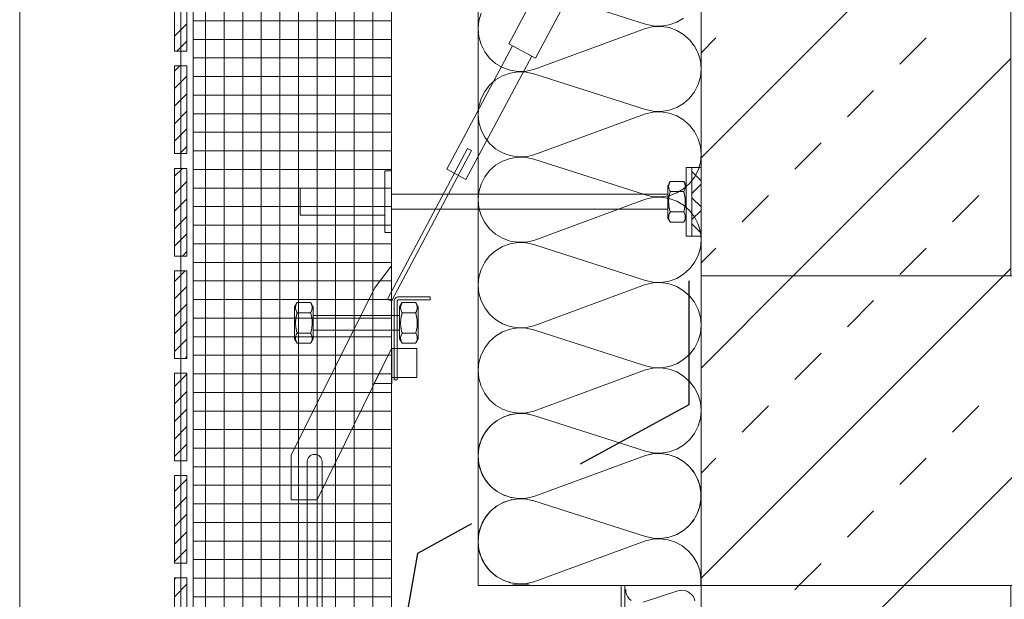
# Model space of a CAD drawing. Header units: metres. Extents: x 69 to 122.5, y -21.4 to -4.6.
# Tile 141 of 250: x 76.845 to 77.64, y -11.972 to -11.504. Entities that reach past the tile are written whole.
import ezdxf

# ---------------------------------------------------------------- set-up
doc = ezdxf.new("R2010")
doc.units = ezdxf.units.M
doc.header["$LTSCALE"] = 0.02
doc.linetypes.add('gestrichelt - 01', pattern=[2, 1, -1])
doc.linetypes.add('ISO-07 Punktiert', pattern=[0.889, 0.127, -0.762])
for name, color, linetype, lineweight in [('013_Beton und Stahlbetonarbeiten-320 Abdichtung', 7, 'gestrichelt - 01', 25), ('013_Beton und Stahlbetonarbeiten-allg.', 7, 'Continuous', 13), ('014_Fassadenarbeiten-330 Betonfertigteil Brüstung', 7, 'Continuous', 9), ('014_Fassadenarbeiten-330 Betonfertigteile horizontal', 7, 'Continuous', 9), ('014_Fassadenarbeiten-330 Fassadenplattenanker', 7, 'Continuous', 9), ('032_Metallarbeiten-Fenster', 7, 'Continuous', 5), ('Keine', 7, 'Continuous', 9)]:
    doc.layers.add(name, color=color, linetype=linetype, lineweight=lineweight)
doc.layers.add('014_Fassadenarbeiten-000 Aufsicht Betonfertigteile', color=7, linetype='Continuous', lineweight=9, true_color=0xc0c0c0)
doc.layers.add('014_Fassadenarbeiten-330 mineralische Dämmung', color=7, linetype='Continuous', lineweight=9, true_color=0x666666)

msp = doc.modelspace()

# ---------------------------------------------------------------- linework, layer by layer
at = {"layer": '013_Beton und Stahlbetonarbeiten-320 Abdichtung'}
msp.add_lwpolyline([(77.385, -11.71492), (77.385, -11.81492), (77.16603, -11.93492), (77.145, -12.05492), (76.975, -12.05492)], dxfattribs=at)
at = {"layer": '013_Beton und Stahlbetonarbeiten-allg.', "color": 251, "linetype": 'Continuous', "lineweight": 5, "true_color": 0x555555}
for p, q in [((77.645, -11.3656), (77.395, -11.6156)), ((77.645, -11.53531), (77.46939, -11.71092)), ((77.645, -11.70501), (77.6391, -11.71092)), ((77.6391, -11.71092), (77.395, -11.95501)), ((77.46939, -11.71092), (77.395, -11.78531)), ((77.8088, -11.71092), (77.5588, -11.96092)), ((77.5588, -11.96092), (77.395, -12.12472))]:
    msp.add_line(p, q, dxfattribs=at)
at = {"layer": '013_Beton und Stahlbetonarbeiten-allg.', "color": 251, "linetype": 'Continuous', "lineweight": 9, "true_color": 0x555555}
for p, q in [((77.395, -11.53075), (77.40698, -11.51877)), ((77.55547, -11.53998), (77.57668, -11.51877)), ((77.51305, -11.58241), (77.53426, -11.5612)), ((77.47062, -11.62484), (77.49183, -11.60362)), ((77.42819, -11.66726), (77.44941, -11.64605)), ((77.5979, -11.66726), (77.61911, -11.64605)), ((77.395, -11.70045), (77.40698, -11.68848)), ((77.55547, -11.70969), (77.57668, -11.68848)), ((77.51305, -11.75211), (77.53426, -11.7309)), ((77.47062, -11.79454), (77.49183, -11.77333)), ((77.42819, -11.83697), (77.44941, -11.81575)), ((77.5979, -11.83697), (77.61911, -11.81575)), ((77.395, -11.87016), (77.40698, -11.85818)), ((77.55547, -11.87939), (77.57668, -11.85818)), ((77.51305, -11.92182), (77.53426, -11.90061)), ((77.47395, -11.96092), (77.49183, -11.94303)), ((77.47062, -11.96425), (77.47395, -11.96092))]:
    msp.add_line(p, q, dxfattribs=at)
at = {"layer": '013_Beton und Stahlbetonarbeiten-allg.', "color": 7, "linetype": 'Continuous', "lineweight": 18}
for points in [[(77.645, -11.71092), (77.645, -11.01092), (77.395, -11.01092), (77.395, -11.71092)], [(77.395, -11.71092), (77.395, -11.96092), (79.2, -11.96092), (79.2, -11.71092)], [(77.645, -11.96092), (77.645, -12.21092), (77.395, -12.21092), (77.395, -11.96092)]]:
    msp.add_lwpolyline(points, close=True, dxfattribs=at)
at = {"layer": '014_Fassadenarbeiten-000 Aufsicht Betonfertigteile', "color": 252, "lineweight": 18, "true_color": 0x888888}
msp.add_lwpolyline([(76.845, -11.19892), (77.145, -11.19892), (77.145, -15.21092), (76.845, -15.21092)], close=True, dxfattribs=at)
at = {"layer": '014_Fassadenarbeiten-330 Betonfertigteil Brüstung', "color": 8, "linetype": 'Continuous', "lineweight": 9, "true_color": 0x808080}
for p, q in [((76.97, -11.51734), (76.98, -11.50734)), ((76.97194, -11.52955), (76.98, -11.52148)), ((76.97, -11.54563), (76.97417, -11.54145)), ((76.97, -11.55977), (76.98, -11.54977)), ((76.97, -11.57391), (76.98, -11.56391)), ((76.97, -11.58805), (76.98, -11.57805)), ((76.97, -11.6022), (76.98, -11.5922)), ((76.97413, -11.61221), (76.98, -11.60634)), ((76.97, -11.63048), (76.97637, -11.62411)), ((76.97, -11.64462), (76.98, -11.63462)), ((76.97, -11.65876), (76.98, -11.64876)), ((76.97, -11.67291), (76.98, -11.66291)), ((76.97, -11.68705), (76.98, -11.67705)), ((76.97632, -11.69487), (76.98, -11.69119)), ((76.97, -11.71533), (76.97856, -11.70677)), ((76.97, -11.72947), (76.98, -11.71947)), ((76.97, -11.74362), (76.98, -11.73362)), ((76.97, -11.75776), (76.98, -11.74776)), ((76.97, -11.7719), (76.98, -11.7619)), ((76.97852, -11.77753), (76.98, -11.77604)), ((76.97, -11.80019), (76.98, -11.79019)), ((76.97, -11.81433), (76.98, -11.80433)), ((76.97, -11.82847), (76.98, -11.81847)), ((76.97, -11.84261), (76.98, -11.83261)), ((76.97, -11.85675), (76.98, -11.84675)), ((76.97, -11.88504), (76.98, -11.87504)), ((76.97, -11.89918), (76.98, -11.88918)), ((76.97, -11.91332), (76.98, -11.90332)), ((76.97, -11.92746), (76.98, -11.91746)), ((76.97, -11.94161), (76.98, -11.93161)), ((76.97, -11.95575), (76.971, -11.95475)), ((76.97, -11.96989), (76.98, -11.95989))]:
    msp.add_line(p, q, dxfattribs=at)
at = {"layer": '014_Fassadenarbeiten-330 Betonfertigteil Brüstung', "color": 7, "linetype": 'Continuous', "lineweight": 9}
for points in [[(76.97, -11.45879), (76.98, -11.45879), (76.98, -11.52955), (76.97, -11.52955)], [(76.97, -11.54145), (76.98, -11.54145), (76.98, -11.61221), (76.97, -11.61221)], [(76.97, -11.62411), (76.98, -11.62411), (76.98, -11.69487), (76.97, -11.69487)], [(76.97, -11.70677), (76.98, -11.70677), (76.98, -11.77753), (76.97, -11.77753)], [(76.97, -11.78943), (76.98, -11.78943), (76.98, -11.86018), (76.97, -11.86018)], [(76.97, -11.87209), (76.98, -11.87209), (76.98, -11.94284), (76.97, -11.94284)], [(76.97, -11.95475), (76.98, -11.95475), (76.98, -12.0255), (76.97, -12.0255)]]:
    msp.add_lwpolyline(points, close=True, dxfattribs=at)
at = {"layer": '014_Fassadenarbeiten-330 Betonfertigteile horizontal', "color": 8, "linetype": 'Continuous', "lineweight": 9, "true_color": 0x808080}
for p, q in [((77.04, -11.01085), (77.04, -12.17594)), ((77.055, -11.01085), (77.055, -12.17594)), ((77.07, -11.01085), (77.07, -12.17594)), ((77.085, -11.01085), (77.085, -12.17594)), ((77.1, -11.01085), (77.1, -12.17594)), ((77.115, -11.01085), (77.115, -12.17594)), ((77.13, -11.01085), (77.13, -12.17594)), ((77.01, -11.06229), (77.01, -12.19082)), ((77.025, -11.06123), (77.025, -12.17594)), ((76.995, -11.06335), (76.995, -12.18387))]:
    msp.add_line(p, q, dxfattribs=at)
at = {"layer": '014_Fassadenarbeiten-330 Betonfertigteile horizontal', "color": 8, "linetype": 'Continuous', "lineweight": 13, "true_color": 0x808080}
for p, q in [((76.985, -11.505), (77.145, -11.505)), ((76.985, -11.52), (77.145, -11.52)), ((76.985, -11.535), (77.145, -11.535)), ((76.985, -11.55), (77.145, -11.55)), ((76.985, -11.565), (77.145, -11.565)), ((76.985, -11.58), (77.145, -11.58)), ((76.985, -11.595), (77.145, -11.595)), ((76.985, -11.61), (77.145, -11.61)), ((76.985, -11.625), (77.145, -11.625)), ((76.985, -11.64), (77.145, -11.64)), ((76.985, -11.655), (77.145, -11.655)), ((76.985, -11.67), (77.145, -11.67)), ((76.985, -11.685), (77.145, -11.685)), ((76.985, -11.7), (77.145, -11.7)), ((76.985, -11.715), (77.145, -11.715)), ((76.985, -11.73), (77.145, -11.73)), ((76.985, -11.745), (77.145, -11.745)), ((76.985, -11.76), (77.145, -11.76)), ((76.985, -11.775), (77.145, -11.775)), ((76.985, -11.79), (77.145, -11.79)), ((76.985, -11.805), (77.145, -11.805)), ((76.985, -11.82), (77.145, -11.82)), ((76.985, -11.835), (77.145, -11.835)), ((76.985, -11.85), (77.145, -11.85)), ((76.985, -11.865), (77.145, -11.865)), ((76.985, -11.88), (77.145, -11.88)), ((76.985, -11.895), (77.145, -11.895)), ((76.985, -11.91), (77.145, -11.91)), ((76.985, -11.925), (77.145, -11.925)), ((76.985, -11.94), (77.145, -11.94)), ((76.985, -11.955), (77.145, -11.955)), ((76.985, -11.97), (77.145, -11.97))]:
    msp.add_line(p, q, dxfattribs=at)
at = {"layer": '014_Fassadenarbeiten-330 Betonfertigteile horizontal', "lineweight": 18}
msp.add_lwpolyline([(77.133, -12.17594), (77.133, -12.18582), (77.145, -12.18582), (77.145, -11.01085), (77.0295, -11.01085), (77.0295, -11.06092), (76.845, -11.07392), (76.845, -11.19892), (76.985, -11.19892), (76.985, -12.19082), (76.99, -12.19082), (77, -12.17693), (77.01, -12.19082), (77.018, -12.19082), (77.018, -12.17594)], close=True, dxfattribs=at)
at = {"layer": '014_Fassadenarbeiten-330 Fassadenplattenanker', "color": 9, "linetype": 'Continuous', "lineweight": 5, "true_color": 0xb9b9b9}
for p, q in [((77.3875, -11.62657), (77.395, -11.63407)), ((77.395, -11.63681), (77.3875, -11.64431)), ((77.3875, -11.64778), (77.395, -11.65528)), ((77.395, -11.65803), (77.3875, -11.66553)), ((77.3875, -11.669), (77.395, -11.6765))]:
    msp.add_line(p, q, dxfattribs=at)
at = {"layer": '014_Fassadenarbeiten-330 Fassadenplattenanker', "color": 7, "linetype": 'Continuous', "lineweight": 18}
for points in [[(77.28278, -11.44284), (77.3044, -11.45436), (77.26133, -11.53519), (77.23971, -11.52366)], [(77.24279, -11.52531), (77.25825, -11.53355), (77.20518, -11.63312), (77.18972, -11.62488)], [(77.20657, -11.60812), (77.20971, -11.60979), (77.14497, -11.73126), (77.14184, -11.72959)], [(77.3875, -11.6788), (77.3875, -11.6233), (77.383, -11.6233), (77.383, -11.6788)], [(77.3875, -11.6233), (77.395, -11.6233), (77.395, -11.6788), (77.3875, -11.6788)], [(77.368, -11.63815), (77.368, -11.65317), (77.368, -11.66068), (77.368, -11.66256), (77.368, -11.6635), (77.36801, -11.66397), (77.36824, -11.66437), (77.36918, -11.666), (77.36965, -11.66681), (77.36989, -11.66722), (77.37, -11.66742), (77.37004, -11.66749), (77.36998, -11.66739), (77.36951, -11.66645), (77.36907, -11.66533), (77.36881, -11.66406), (77.36878, -11.6634), (77.36881, -11.66275), (77.36906, -11.66148), (77.3695, -11.66035), (77.36998, -11.65941), (77.37004, -11.65931), (77.37003, -11.6592), (77.36996, -11.65897), (77.36983, -11.65848), (77.36957, -11.65742), (77.3693, -11.65623), (77.36907, -11.65495), (77.3689, -11.65358), (77.3688, -11.65213), (77.36878, -11.65068), (77.36885, -11.64922), (77.36898, -11.64781), (77.36918, -11.64648), (77.36944, -11.64525), (77.3697, -11.64413), (77.36997, -11.64312), (77.37003, -11.64289), (77.37003, -11.64278), (77.36997, -11.64268), (77.36973, -11.64223), (77.36925, -11.64119), (77.36891, -11.63999), (77.36881, -11.63934), (77.36878, -11.63868), (77.36892, -11.63738), (77.36928, -11.63618), (77.36976, -11.63515), (77.36999, -11.6347), (77.37005, -11.6346), (77.36999, -11.6347), (77.36988, -11.6349)], [(77.36885, -11.63967), (77.369, -11.64042), (77.36923, -11.64112), (77.36951, -11.64176), (77.36979, -11.64234), (77.36993, -11.64261), (77.37, -11.64273), (77.37003, -11.64279), (77.37005, -11.64282), (77.37008, -11.64283), (77.37064, -11.64283), (77.37175, -11.64283), (77.37619, -11.64283), (77.38062, -11.64283), (77.3809, -11.64283), (77.38094, -11.64283), (77.38096, -11.64281), (77.38099, -11.64275), (77.38106, -11.64262), (77.38134, -11.64208), (77.38163, -11.64147), (77.38189, -11.6408), (77.38208, -11.64007), (77.38219, -11.6393), (77.38222, -11.63853), (77.38215, -11.63775), (77.382, -11.637), (77.38177, -11.63631), (77.38149, -11.63566), (77.38121, -11.63508), (77.38107, -11.63482), (77.381, -11.63469), (77.38097, -11.63463), (77.38095, -11.6346), (77.38092, -11.6346), (77.38036, -11.6346), (77.37925, -11.6346), (77.37481, -11.6346), (77.37038, -11.6346), (77.3701, -11.6346), (77.37006, -11.6346), (77.37004, -11.63462), (77.37001, -11.63468), (77.36994, -11.6348), (77.36966, -11.63535), (77.36937, -11.63596), (77.36911, -11.63663), (77.36892, -11.63735), (77.36881, -11.63812), (77.36878, -11.63889)], [(77.383, -11.66395), (77.383, -11.64893), (77.383, -11.64142), (77.383, -11.63955), (77.383, -11.63861), (77.38299, -11.63814), (77.38276, -11.63773), (77.38182, -11.63611), (77.38135, -11.63529), (77.38111, -11.63489), (77.381, -11.63468), (77.38096, -11.63461), (77.38102, -11.63472), (77.38149, -11.63566), (77.38193, -11.63678), (77.38219, -11.63805), (77.38222, -11.6387), (77.38219, -11.63936), (77.38194, -11.64063), (77.3815, -11.64175), (77.38102, -11.64269), (77.38096, -11.6428), (77.38097, -11.64291), (77.38104, -11.64314), (77.38117, -11.64363), (77.38143, -11.64469), (77.3817, -11.64587), (77.38193, -11.64715), (77.3821, -11.64853), (77.3822, -11.64997), (77.38222, -11.65143), (77.38215, -11.65288), (77.38202, -11.6543), (77.38182, -11.65563), (77.38156, -11.65686), (77.3813, -11.65798), (77.38103, -11.65898), (77.38097, -11.65921), (77.38097, -11.65932), (77.38103, -11.65943), (77.38127, -11.65987), (77.38175, -11.66091), (77.38209, -11.66212), (77.38219, -11.66277), (77.38222, -11.66342), (77.38208, -11.66473), (77.38172, -11.66593), (77.38124, -11.66696), (77.38101, -11.6674), (77.38095, -11.66751), (77.38101, -11.66741), (77.38112, -11.6672)], [(77.368, -11.64505), (77.14499, -11.64505), (77.14499, -11.65705), (77.368, -11.65705)], [(77.38165, -11.64562), (77.38144, -11.64471), (77.38123, -11.64387), (77.38103, -11.64311), (77.38098, -11.64293), (77.38095, -11.64284), (77.38088, -11.64283), (77.38051, -11.64283), (77.37761, -11.64283), (77.37179, -11.64283), (77.37034, -11.64283), (77.37016, -11.64283), (77.37007, -11.64283), (77.37003, -11.6429), (77.36993, -11.64326), (77.36973, -11.64404), (77.36952, -11.64489), (77.36931, -11.64581), (77.36913, -11.64679), (77.36898, -11.64783), (77.36887, -11.64892), (77.3688, -11.65004), (77.36878, -11.65117), (77.36881, -11.65229), (77.36889, -11.65342), (77.36901, -11.6545), (77.36916, -11.65552), (77.36935, -11.65649), (77.36956, -11.6574), (77.36977, -11.65823), (77.36997, -11.65899), (77.37002, -11.65917), (77.37005, -11.65926), (77.37012, -11.65928), (77.37049, -11.65928), (77.37339, -11.65928), (77.37921, -11.65928), (77.38066, -11.65928), (77.38084, -11.65928), (77.38093, -11.65928), (77.38097, -11.65921), (77.38107, -11.65884), (77.38127, -11.65807), (77.38148, -11.65722), (77.38169, -11.6563), (77.38187, -11.65531), (77.38202, -11.65428), (77.38213, -11.65319), (77.3822, -11.65206), (77.38222, -11.65094), (77.38219, -11.64981), (77.38211, -11.64869), (77.38199, -11.64761), (77.38184, -11.64659)], [(77.36885, -11.66435), (77.369, -11.6651), (77.36923, -11.6658), (77.36951, -11.66645), (77.36979, -11.66702), (77.36993, -11.66729), (77.37, -11.66741), (77.37003, -11.66747), (77.37005, -11.6675), (77.37008, -11.66751), (77.37064, -11.66751), (77.37175, -11.66751), (77.37619, -11.66751), (77.38062, -11.66751), (77.3809, -11.66751), (77.38094, -11.66751), (77.38096, -11.66749), (77.38099, -11.66743), (77.38106, -11.6673), (77.38134, -11.66676), (77.38163, -11.66615), (77.38189, -11.66548), (77.38208, -11.66475), (77.38219, -11.66399), (77.38222, -11.66321), (77.38215, -11.66244), (77.382, -11.66169), (77.38177, -11.66099), (77.38149, -11.66034), (77.38121, -11.65976), (77.38107, -11.6595), (77.381, -11.65937), (77.38097, -11.65931), (77.38095, -11.65928), (77.38092, -11.65928), (77.38036, -11.65928), (77.37925, -11.65928), (77.37481, -11.65928), (77.37038, -11.65928), (77.3701, -11.65928), (77.37006, -11.65928), (77.37004, -11.6593), (77.37001, -11.65936), (77.36994, -11.65949), (77.36966, -11.66003), (77.36937, -11.66064), (77.36911, -11.66131), (77.36892, -11.66203), (77.36881, -11.6628), (77.36878, -11.66358)], [(77.14499, -11.70279), (77.14499, -11.76941), (77.08499, -11.89175), (77.06403, -11.89175), (77.06403, -11.85553), (77.13149, -11.72075)], [(77.14726, -11.7313), (77.14726, -11.79486), (77.14976, -11.79486), (77.14976, -11.7313), (77.14976, -11.7313), (77.14978, -11.73111), (77.14983, -11.73092), (77.14992, -11.73075), (77.15004, -11.7306), (77.15019, -11.73048), (77.15036, -11.73038), (77.15055, -11.73032), (77.15074, -11.7303), (77.17627, -11.7302), (77.17623, -11.72771), (77.1507, -11.7278), (77.1507, -11.7278), (77.15002, -11.72788), (77.14938, -11.72809), (77.14878, -11.72841), (77.14826, -11.72885), (77.14783, -11.72938), (77.14752, -11.72998), (77.14732, -11.73063)], [(77.06689, -11.73595), (77.06689, -11.75097), (77.06689, -11.75848), (77.06689, -11.76036), (77.06689, -11.7613), (77.06689, -11.76176), (77.06713, -11.76217), (77.06807, -11.7638), (77.06854, -11.76461), (77.06877, -11.76502), (77.06889, -11.76522), (77.06893, -11.76529), (77.06887, -11.76518), (77.06839, -11.76425), (77.06795, -11.76312), (77.0677, -11.76186), (77.06767, -11.7612), (77.0677, -11.76054), (77.06795, -11.75927), (77.06839, -11.75815), (77.06886, -11.75721), (77.06892, -11.7571), (77.06891, -11.75699), (77.06885, -11.75676), (77.06872, -11.75628), (77.06845, -11.75521), (77.06818, -11.75403), (77.06796, -11.75275), (77.06779, -11.75138), (77.06769, -11.74993), (77.06767, -11.74847), (77.06773, -11.74702), (77.06787, -11.7456), (77.06807, -11.74428), (77.06832, -11.74304), (77.06859, -11.74192), (77.06885, -11.74092), (77.06892, -11.74069), (77.06891, -11.74058), (77.06886, -11.74048), (77.06862, -11.74003), (77.06814, -11.73899), (77.06779, -11.73779), (77.0677, -11.73713), (77.06767, -11.73648), (77.06781, -11.73517), (77.06816, -11.73398), (77.06864, -11.73294), (77.06888, -11.7325), (77.06894, -11.7324), (77.06888, -11.7325), (77.06876, -11.7327)], [(77.06774, -11.73747), (77.06789, -11.73822), (77.06811, -11.73892), (77.06839, -11.73956), (77.06867, -11.74014), (77.06881, -11.7404), (77.06888, -11.74053), (77.06892, -11.74059), (77.06894, -11.74062), (77.06897, -11.74062), (77.06952, -11.74062), (77.07063, -11.74062), (77.07507, -11.74062), (77.07951, -11.74062), (77.07979, -11.74062), (77.07982, -11.74062), (77.07985, -11.7406), (77.07988, -11.74054), (77.07995, -11.74042), (77.08023, -11.73987), (77.08052, -11.73926), (77.08077, -11.73859), (77.08096, -11.73787), (77.08108, -11.7371), (77.0811, -11.73633), (77.08103, -11.73555), (77.08088, -11.7348), (77.08066, -11.7341), (77.08038, -11.73346), (77.0801, -11.73288), (77.07996, -11.73262), (77.07989, -11.73249), (77.07985, -11.73243), (77.07984, -11.7324), (77.0798, -11.7324), (77.07925, -11.7324), (77.07814, -11.7324), (77.0737, -11.7324), (77.06926, -11.7324), (77.06899, -11.7324), (77.06895, -11.7324), (77.06893, -11.73242), (77.06889, -11.73248), (77.06882, -11.7326), (77.06854, -11.73314), (77.06826, -11.73375), (77.068, -11.73443), (77.06781, -11.73515), (77.06769, -11.73592), (77.06767, -11.73669)], [(77.08189, -11.76175), (77.08189, -11.74673), (77.08189, -11.73922), (77.08189, -11.73734), (77.08189, -11.7364), (77.08188, -11.73594), (77.08164, -11.73553), (77.0807, -11.7339), (77.08024, -11.73309), (77.08, -11.73268), (77.07988, -11.73248), (77.07984, -11.73241), (77.0799, -11.73252), (77.08038, -11.73345), (77.08082, -11.73458), (77.08107, -11.73584), (77.08111, -11.7365), (77.08107, -11.73716), (77.08082, -11.73843), (77.08039, -11.73955), (77.07991, -11.74049), (77.07985, -11.7406), (77.07986, -11.74071), (77.07992, -11.74094), (77.08005, -11.74142), (77.08032, -11.74249), (77.08059, -11.74367), (77.08081, -11.74495), (77.08098, -11.74632), (77.08108, -11.74777), (77.0811, -11.74923), (77.08104, -11.75068), (77.0809, -11.7521), (77.0807, -11.75342), (77.08045, -11.75466), (77.08018, -11.75578), (77.07992, -11.75678), (77.07985, -11.75701), (77.07986, -11.75712), (77.07992, -11.75722), (77.08015, -11.75767), (77.08063, -11.75871), (77.08098, -11.75991), (77.08108, -11.76057), (77.08111, -11.76122), (77.08097, -11.76253), (77.08061, -11.76372), (77.08013, -11.76476), (77.07989, -11.7652), (77.07984, -11.7653), (77.07989, -11.76521), (77.08001, -11.765)], [(77.15167, -11.73595), (77.15167, -11.75097), (77.15167, -11.75848), (77.15167, -11.76036), (77.15167, -11.7613), (77.15168, -11.76176), (77.15191, -11.76217), (77.15285, -11.7638), (77.15332, -11.76461), (77.15356, -11.76502), (77.15367, -11.76522), (77.15371, -11.76529), (77.15365, -11.76518), (77.15318, -11.76425), (77.15274, -11.76312), (77.15249, -11.76186), (77.15245, -11.7612), (77.15248, -11.76054), (77.15273, -11.75927), (77.15317, -11.75815), (77.15365, -11.75721), (77.15371, -11.7571), (77.1537, -11.75699), (77.15363, -11.75676), (77.1535, -11.75628), (77.15324, -11.75521), (77.15297, -11.75403), (77.15274, -11.75275), (77.15258, -11.75138), (77.15247, -11.74993), (77.15245, -11.74847), (77.15252, -11.74702), (77.15265, -11.7456), (77.15285, -11.74428), (77.15311, -11.74304), (77.15337, -11.74192), (77.15364, -11.74092), (77.1537, -11.74069), (77.1537, -11.74058), (77.15364, -11.74048), (77.1534, -11.74003), (77.15292, -11.73899), (77.15258, -11.73779), (77.15248, -11.73713), (77.15245, -11.73648), (77.15259, -11.73517), (77.15295, -11.73398), (77.15343, -11.73294), (77.15366, -11.7325), (77.15372, -11.7324), (77.15367, -11.7325), (77.15355, -11.7327)], [(77.15252, -11.73747), (77.15268, -11.73822), (77.1529, -11.73892), (77.15318, -11.73956), (77.15346, -11.74014), (77.1536, -11.7404), (77.15367, -11.74053), (77.1537, -11.74059), (77.15372, -11.74062), (77.15375, -11.74062), (77.15431, -11.74062), (77.15542, -11.74062), (77.15986, -11.74062), (77.16429, -11.74062), (77.16457, -11.74062), (77.16461, -11.74062), (77.16463, -11.7406), (77.16466, -11.74054), (77.16473, -11.74042), (77.16502, -11.73987), (77.1653, -11.73926), (77.16556, -11.73859), (77.16575, -11.73787), (77.16586, -11.7371), (77.16589, -11.73633), (77.16582, -11.73555), (77.16567, -11.7348), (77.16544, -11.7341), (77.16517, -11.73346), (77.16488, -11.73288), (77.16474, -11.73262), (77.16467, -11.73249), (77.16464, -11.73243), (77.16462, -11.7324), (77.16459, -11.7324), (77.16403, -11.7324), (77.16292, -11.7324), (77.15848, -11.7324), (77.15405, -11.7324), (77.15377, -11.7324), (77.15373, -11.7324), (77.15371, -11.73242), (77.15368, -11.73248), (77.15361, -11.7326), (77.15333, -11.73314), (77.15304, -11.73375), (77.15278, -11.73443), (77.15259, -11.73515), (77.15248, -11.73592), (77.15245, -11.73669)], [(77.16667, -11.76175), (77.16667, -11.74673), (77.16667, -11.73922), (77.16667, -11.73734), (77.16667, -11.7364), (77.16666, -11.73594), (77.16643, -11.73553), (77.16549, -11.7339), (77.16502, -11.73309), (77.16479, -11.73268), (77.16467, -11.73248), (77.16463, -11.73241), (77.16469, -11.73252), (77.16516, -11.73345), (77.1656, -11.73458), (77.16586, -11.73584), (77.16589, -11.7365), (77.16586, -11.73716), (77.16561, -11.73843), (77.16517, -11.73955), (77.16469, -11.74049), (77.16463, -11.7406), (77.16464, -11.74071), (77.16471, -11.74094), (77.16484, -11.74142), (77.1651, -11.74249), (77.16537, -11.74367), (77.1656, -11.74495), (77.16577, -11.74632), (77.16587, -11.74777), (77.16589, -11.74923), (77.16582, -11.75068), (77.16569, -11.7521), (77.16549, -11.75342), (77.16523, -11.75466), (77.16497, -11.75578), (77.1647, -11.75678), (77.16464, -11.75701), (77.16464, -11.75712), (77.1647, -11.75722), (77.16494, -11.75767), (77.16542, -11.75871), (77.16576, -11.75991), (77.16586, -11.76057), (77.16589, -11.76122), (77.16575, -11.76253), (77.1654, -11.76372), (77.16492, -11.76476), (77.16468, -11.7652), (77.16462, -11.7653), (77.16468, -11.76521), (77.16479, -11.765)], [(77.08053, -11.74341), (77.08032, -11.74251), (77.08012, -11.74167), (77.07992, -11.74091), (77.07986, -11.74073), (77.07984, -11.74064), (77.07976, -11.74062), (77.0794, -11.74062), (77.07649, -11.74062), (77.07068, -11.74062), (77.06922, -11.74062), (77.06904, -11.74062), (77.06895, -11.74062), (77.06892, -11.7407), (77.06882, -11.74106), (77.06861, -11.74184), (77.06841, -11.74269), (77.0682, -11.74361), (77.06801, -11.74459), (77.06787, -11.74562), (77.06776, -11.74671), (77.06769, -11.74784), (77.06767, -11.74897), (77.0677, -11.75009), (77.06778, -11.75121), (77.06789, -11.75229), (77.06805, -11.75332), (77.06824, -11.75429), (77.06845, -11.75519), (77.06865, -11.75603), (77.06886, -11.75679), (77.06891, -11.75697), (77.06893, -11.75706), (77.06901, -11.75708), (77.06937, -11.75708), (77.07228, -11.75708), (77.07809, -11.75708), (77.07955, -11.75708), (77.07973, -11.75708), (77.07982, -11.75708), (77.07986, -11.757), (77.07996, -11.75664), (77.08016, -11.75586), (77.08037, -11.75501), (77.08057, -11.75409), (77.08076, -11.75311), (77.08091, -11.75208), (77.08102, -11.75099), (77.08109, -11.74986), (77.08111, -11.74874), (77.08108, -11.74761), (77.081, -11.74649), (77.08088, -11.74541), (77.08072, -11.74438)], [(77.15167, -11.74285), (77.08189, -11.74285), (77.08189, -11.75485), (77.15167, -11.75485)], [(77.16532, -11.74341), (77.16511, -11.74251), (77.1649, -11.74167), (77.1647, -11.74091), (77.16465, -11.74073), (77.16462, -11.74064), (77.16455, -11.74062), (77.16418, -11.74062), (77.16128, -11.74062), (77.15546, -11.74062), (77.15401, -11.74062), (77.15383, -11.74062), (77.15374, -11.74062), (77.1537, -11.7407), (77.1536, -11.74106), (77.1534, -11.74184), (77.15319, -11.74269), (77.15298, -11.74361), (77.1528, -11.74459), (77.15265, -11.74562), (77.15254, -11.74671), (77.15247, -11.74784), (77.15245, -11.74897), (77.15248, -11.75009), (77.15256, -11.75121), (77.15268, -11.75229), (77.15283, -11.75332), (77.15302, -11.75429), (77.15323, -11.75519), (77.15344, -11.75603), (77.15364, -11.75679), (77.15369, -11.75697), (77.15372, -11.75706), (77.15379, -11.75708), (77.15416, -11.75708), (77.15706, -11.75708), (77.16288, -11.75708), (77.16433, -11.75708), (77.16451, -11.75708), (77.1646, -11.75708), (77.16464, -11.757), (77.16474, -11.75664), (77.16494, -11.75586), (77.16515, -11.75501), (77.16536, -11.75409), (77.16554, -11.75311), (77.16569, -11.75208), (77.1658, -11.75099), (77.16587, -11.74986), (77.16589, -11.74874), (77.16586, -11.74761), (77.16578, -11.74649), (77.16566, -11.74541), (77.16551, -11.74438)], [(77.06774, -11.76215), (77.06789, -11.7629), (77.06811, -11.7636), (77.06839, -11.76424), (77.06867, -11.76482), (77.06881, -11.76508), (77.06888, -11.76521), (77.06892, -11.76527), (77.06894, -11.7653), (77.06897, -11.7653), (77.06952, -11.7653), (77.07063, -11.7653), (77.07507, -11.7653), (77.07951, -11.7653), (77.07979, -11.7653), (77.07982, -11.7653), (77.07985, -11.76529), (77.07988, -11.76522), (77.07995, -11.7651), (77.08023, -11.76456), (77.08052, -11.76395), (77.08077, -11.76327), (77.08096, -11.76255), (77.08108, -11.76178), (77.0811, -11.76101), (77.08103, -11.76023), (77.08088, -11.75948), (77.08066, -11.75878), (77.08038, -11.75814), (77.0801, -11.75756), (77.07996, -11.7573), (77.07989, -11.75717), (77.07985, -11.75711), (77.07984, -11.75708), (77.0798, -11.75708), (77.07925, -11.75708), (77.07814, -11.75708), (77.0737, -11.75708), (77.06926, -11.75708), (77.06899, -11.75708), (77.06895, -11.75708), (77.06893, -11.7571), (77.06889, -11.75716), (77.06882, -11.75728), (77.06854, -11.75783), (77.06826, -11.75844), (77.068, -11.75911), (77.06781, -11.75983), (77.06769, -11.7606), (77.06767, -11.76137)], [(77.15252, -11.76215), (77.15268, -11.7629), (77.1529, -11.7636), (77.15318, -11.76424), (77.15346, -11.76482), (77.1536, -11.76508), (77.15367, -11.76521), (77.1537, -11.76527), (77.15372, -11.7653), (77.15375, -11.7653), (77.15431, -11.7653), (77.15542, -11.7653), (77.15986, -11.7653), (77.16429, -11.7653), (77.16457, -11.7653), (77.16461, -11.7653), (77.16463, -11.76529), (77.16466, -11.76522), (77.16473, -11.7651), (77.16502, -11.76456), (77.1653, -11.76395), (77.16556, -11.76327), (77.16575, -11.76255), (77.16586, -11.76178), (77.16589, -11.76101), (77.16582, -11.76023), (77.16567, -11.75948), (77.16544, -11.75878), (77.16517, -11.75814), (77.16488, -11.75756), (77.16474, -11.7573), (77.16467, -11.75717), (77.16464, -11.75711), (77.16462, -11.75708), (77.16459, -11.75708), (77.16403, -11.75708), (77.16292, -11.75708), (77.15848, -11.75708), (77.15405, -11.75708), (77.15377, -11.75708), (77.15373, -11.75708), (77.15371, -11.7571), (77.15368, -11.75716), (77.15361, -11.75728), (77.15333, -11.75783), (77.15304, -11.75844), (77.15278, -11.75911), (77.15259, -11.75983), (77.15248, -11.7606), (77.15245, -11.76137)], [(77.14526, -11.76941), (77.14499, -11.76941), (77.13105, -11.79783), (77.14526, -11.79783)], [(77.14499, -11.76941), (77.16561, -11.76941), (77.16561, -11.79297), (77.14499, -11.79297)], [(77.07709, -11.86086), (77.07723, -11.85972), (77.07759, -11.85862), (77.07815, -11.85761), (77.0789, -11.85672), (77.0798, -11.856), (77.08083, -11.85546), (77.08194, -11.85513), (77.08309, -11.85502), (77.08424, -11.85513), (77.08535, -11.85546), (77.08637, -11.856), (77.08727, -11.85672), (77.08802, -11.85761), (77.08859, -11.85862), (77.08894, -11.85972), (77.08909, -11.86086), (77.08909, -12.12385), (77.07709, -12.12385)]]:
    msp.add_lwpolyline(points, close=True, dxfattribs=at)
at = {"layer": '014_Fassadenarbeiten-330 Fassadenplattenanker', "color": 7, "linetype": 'ISO-07 Punktiert', "lineweight": 18}
for points in [[(77.14499, -11.62614), (77.13968, -11.62614), (77.13968, -11.67597), (77.14499, -11.67597)], [(77.13968, -11.64016), (77.07139, -11.64016), (77.07139, -11.66195), (77.13968, -11.66195)]]:
    msp.add_lwpolyline(points, close=True, dxfattribs=at)
at = {"layer": '014_Fassadenarbeiten-330 mineralische Dämmung'}
msp.add_lwpolyline([(77.215, -11.1879), (77.395, -11.1879), (77.395, -11.96092), (77.215, -11.96092)], close=True, dxfattribs=at)
for points in [[(77.26, -11.47879), (77.35, -11.50771), (77.35, -11.50771), (77.35632, -11.50911), (77.36279, -11.5093), (77.36919, -11.50828), (77.37528, -11.50607), (77.38085, -11.50277)], [(77.26, -11.95803), (77.25368, -11.95942), (77.24721, -11.95961), (77.24082, -11.95859), (77.23473, -11.95638), (77.22916, -11.95308), (77.22431, -11.94879), (77.22035, -11.94367), (77.21741, -11.9379), (77.21561, -11.93169), (77.215, -11.92524), (77.21561, -11.9188), (77.21741, -11.91258), (77.22035, -11.90681), (77.22431, -11.90169), (77.22916, -11.8974), (77.23473, -11.8941), (77.24082, -11.8919), (77.24721, -11.89087), (77.25368, -11.89106), (77.26, -11.89246), (77.35, -11.92138), (77.35, -11.92138), (77.35632, -11.92278), (77.36279, -11.92297), (77.36919, -11.92194), (77.37528, -11.91974), (77.38085, -11.91644), (77.3857, -11.91215), (77.38966, -11.90703), (77.3926, -11.90126), (77.3944, -11.89504), (77.39501, -11.8886), (77.3944, -11.88215), (77.3926, -11.87593), (77.38966, -11.87016), (77.3857, -11.86504), (77.38085, -11.86075), (77.37528, -11.85745), (77.36919, -11.85525), (77.36279, -11.85422), (77.35632, -11.85441), (77.35, -11.85581), (77.26, -11.88908), (77.26, -11.88908), (77.25368, -11.89048), (77.24721, -11.89067), (77.24082, -11.88964), (77.23473, -11.88744), (77.22916, -11.88413), (77.22431, -11.87985), (77.22035, -11.87473), (77.21741, -11.86896), (77.21561, -11.86274), (77.215, -11.8563), (77.21561, -11.84985), (77.21741, -11.84363), (77.22035, -11.83786), (77.22431, -11.83274), (77.22916, -11.82846), (77.23473, -11.82515), (77.24082, -11.82295), (77.24721, -11.82193), (77.25368, -11.82211), (77.26, -11.82351), (77.35, -11.85244), (77.35, -11.85244), (77.35632, -11.85383), (77.36279, -11.85402), (77.36919, -11.853), (77.37528, -11.8508), (77.38085, -11.84749), (77.3857, -11.84321), (77.38966, -11.83809), (77.3926, -11.83232), (77.3944, -11.8261), (77.39501, -11.81965), (77.3944, -11.8132), (77.3926, -11.80699), (77.38966, -11.80121), (77.3857, -11.79609), (77.38085, -11.79181), (77.37528, -11.7885), (77.36919, -11.7863), (77.36279, -11.78528), (77.35632, -11.78547), (77.35, -11.78687), (77.26, -11.82014), (77.26, -11.82014), (77.25368, -11.82153), (77.24721, -11.82172), (77.24082, -11.8207), (77.23473, -11.81849), (77.22916, -11.81519), (77.22431, -11.8109), (77.22035, -11.80578), (77.21741, -11.80001), (77.21561, -11.7938), (77.215, -11.78735), (77.21561, -11.78091), (77.21741, -11.77469), (77.22035, -11.76892), (77.22431, -11.7638), (77.22916, -11.75951), (77.23473, -11.75621), (77.24082, -11.75401), (77.24721, -11.75298), (77.25368, -11.75317), (77.26, -11.75457), (77.35, -11.78349), (77.35, -11.78349), (77.35632, -11.78489), (77.36279, -11.78508), (77.36919, -11.78406), (77.37528, -11.78185), (77.38085, -11.77855), (77.3857, -11.77426), (77.38966, -11.76914), (77.3926, -11.76337), (77.3944, -11.75715), (77.39501, -11.75071), (77.3944, -11.74426), (77.3926, -11.73804), (77.38966, -11.73227), (77.3857, -11.72715), (77.38085, -11.72286), (77.37528, -11.71956), (77.36919, -11.71736), (77.36279, -11.71633), (77.35632, -11.71652), (77.35, -11.71792), (77.26, -11.75119), (77.26, -11.75119), (77.25368, -11.75259), (77.24721, -11.75278), (77.24082, -11.75175), (77.23473, -11.74955), (77.22916, -11.74624), (77.22431, -11.74196), (77.22035, -11.73684), (77.21741, -11.73107), (77.21561, -11.72485), (77.215, -11.71841), (77.21561, -11.71196), (77.21741, -11.70574), (77.22035, -11.69997), (77.22431, -11.69485), (77.22916, -11.69057), (77.23473, -11.68726), (77.24082, -11.68506), (77.24721, -11.68404), (77.25368, -11.68422), (77.26, -11.68562), (77.35, -11.71455), (77.35, -11.71455), (77.35632, -11.71594), (77.36279, -11.71613), (77.36919, -11.71511), (77.37528, -11.71291), (77.38085, -11.7096), (77.3857, -11.70532), (77.38966, -11.7002), (77.3926, -11.69443), (77.3944, -11.68821), (77.39501, -11.68176), (77.3944, -11.67531), (77.3926, -11.6691), (77.38966, -11.66332), (77.3857, -11.6582), (77.38085, -11.65392), (77.37528, -11.65061), (77.36919, -11.64841), (77.36279, -11.64739), (77.35632, -11.64758), (77.35, -11.64898), (77.26, -11.68225), (77.26, -11.68225), (77.25368, -11.68364), (77.24721, -11.68383), (77.24082, -11.68281), (77.23473, -11.6806), (77.22916, -11.6773), (77.22431, -11.67301), (77.22035, -11.66789), (77.21741, -11.66212), (77.21561, -11.65591), (77.215, -11.64946), (77.21561, -11.64302), (77.21741, -11.6368), (77.22035, -11.63103), (77.22431, -11.62591), (77.22916, -11.62162), (77.23473, -11.61832), (77.24082, -11.61612), (77.24721, -11.61509), (77.25368, -11.61528), (77.26, -11.61668), (77.35, -11.6456), (77.35, -11.6456), (77.35632, -11.647), (77.36279, -11.64719), (77.36919, -11.64617), (77.37528, -11.64396), (77.38085, -11.64066), (77.3857, -11.63637), (77.38966, -11.63125), (77.3926, -11.62548), (77.3944, -11.61926), (77.39501, -11.61282), (77.3944, -11.60637), (77.3926, -11.60015), (77.38966, -11.59438), (77.3857, -11.58926), (77.38085, -11.58497), (77.37528, -11.58167), (77.36919, -11.57947), (77.36279, -11.57844), (77.35632, -11.57863), (77.35, -11.58003), (77.26, -11.6133), (77.26, -11.6133), (77.25368, -11.6147), (77.24721, -11.61489), (77.24082, -11.61386), (77.23473, -11.61166), (77.22916, -11.60835), (77.22431, -11.60407), (77.22035, -11.59895), (77.21741, -11.59318), (77.21561, -11.58696), (77.215, -11.58052), (77.21561, -11.57407), (77.21741, -11.56785), (77.22035, -11.56208), (77.22431, -11.55697), (77.22916, -11.55268), (77.23473, -11.54938), (77.24082, -11.54717), (77.24721, -11.54615), (77.25368, -11.54634), (77.26, -11.54773), (77.35, -11.57666), (77.35, -11.57666), (77.35632, -11.57805), (77.36279, -11.57825), (77.36919, -11.57722), (77.37528, -11.57502), (77.38085, -11.57171), (77.3857, -11.56743), (77.38966, -11.56231), (77.3926, -11.55654), (77.3944, -11.55032), (77.39501, -11.54387), (77.3944, -11.53742), (77.3926, -11.53121), (77.38966, -11.52543), (77.3857, -11.52031), (77.38085, -11.51603), (77.37528, -11.51272), (77.36919, -11.51052), (77.36279, -11.5095), (77.35632, -11.50969), (77.35, -11.51109), (77.26, -11.54436), (77.26, -11.54436), (77.25368, -11.54575), (77.24721, -11.54594), (77.24082, -11.54492), (77.23473, -11.54271), (77.22916, -11.53941), (77.22431, -11.53512), (77.22035, -11.53), (77.21741, -11.52423), (77.21561, -11.51802), (77.215, -11.51157), (77.21561, -11.50513), (77.21741, -11.49891)], [(77.26, -11.82351), (77.25398, -11.82215), (77.24782, -11.82189), (77.24172, -11.82273), (77.23585, -11.82465), (77.23043, -11.82758), (77.22561, -11.83143), (77.22156, -11.83608), (77.22156, -11.83608), (77.2184, -11.84137), (77.21624, -11.84715), (77.21514, -11.85321), (77.21514, -11.85938), (77.21624, -11.86545), (77.2184, -11.87122), (77.22156, -11.87652), (77.22156, -11.87652), (77.22561, -11.88116), (77.23043, -11.88501), (77.23585, -11.88794), (77.24172, -11.88986), (77.24782, -11.8907), (77.25398, -11.89044), (77.26, -11.88908), (77.35, -11.85581), (77.35, -11.85581), (77.35602, -11.85445), (77.36218, -11.85419), (77.36829, -11.85503), (77.37415, -11.85694), (77.37958, -11.85987), (77.3844, -11.86372), (77.38845, -11.86837), (77.38845, -11.86837), (77.39161, -11.87367), (77.39378, -11.87944), (77.39488, -11.88551), (77.39488, -11.89168), (77.39378, -11.89775), (77.39161, -11.90352), (77.38845, -11.90882), (77.38845, -11.90882), (77.3844, -11.91347), (77.37958, -11.91732), (77.37415, -11.92025), (77.36829, -11.92216), (77.36218, -11.923), (77.35602, -11.92274), (77.35, -11.92138), (77.26, -11.89246), (77.26, -11.89246), (77.25398, -11.8911), (77.24782, -11.89084), (77.24172, -11.89168), (77.23585, -11.89359), (77.23043, -11.89652), (77.22561, -11.90037), (77.22156, -11.90502), (77.22156, -11.90502), (77.2184, -11.91032), (77.21624, -11.91609), (77.21514, -11.92216), (77.21514, -11.92832), (77.21624, -11.93439), (77.2184, -11.94017), (77.22156, -11.94546), (77.22156, -11.94546), (77.22561, -11.95011), (77.23043, -11.95396), (77.23585, -11.95689), (77.24172, -11.95881), (77.24782, -11.95965), (77.25398, -11.95938), (77.26, -11.95803), (77.35, -11.92476), (77.35, -11.92476), (77.35604, -11.92339), (77.36223, -11.92313), (77.36837, -11.92399), (77.37425, -11.92593), (77.37969, -11.92889), (77.38451, -11.93278), (77.38856, -11.93747), (77.3917, -11.9428), (77.39384, -11.94862), (77.3949, -11.95472), (77.39485, -11.96092)], [(77.25835, -11.96092), (77.25244, -11.95987), (77.24644, -11.95987), (77.24053, -11.96092)]]:
    msp.add_lwpolyline(points, dxfattribs=at)
at = {"layer": '032_Metallarbeiten-Fenster', "color": 7, "linetype": 'Continuous', "lineweight": 9}
msp.add_lwpolyline([(77.33356, -11.96092), (77.33356, -12.26346), (77.33056, -12.26346), (77.33056, -11.96092)], close=True, dxfattribs=at)
for points in [[(77.33414, -11.96412), (77.33431, -11.96614), (77.33487, -11.96809), (77.33578, -11.9699), (77.33702, -11.97151), (77.33853, -11.97286)], [(77.3482, -11.97439), (77.37614, -11.96522), (77.37614, -11.96522), (77.37811, -11.96478), (77.38012, -11.9647), (77.38211, -11.96501), (77.38401, -11.96569), (77.38575, -11.9667), (77.38727, -11.96803), (77.38851, -11.96961), (77.38944, -11.9714), (77.39001, -11.97334)]]:
    msp.add_lwpolyline(points, dxfattribs=at)
at = {"layer": 'Keine', "color": 7, "linetype": 'Continuous', "lineweight": 13}
msp.add_lwpolyline([(76.985, -12.19082), (76.975, -12.19082), (76.975, -11.19892), (76.985, -11.19892)], close=True, dxfattribs=at)

doc.saveas('drawing.dxf')
